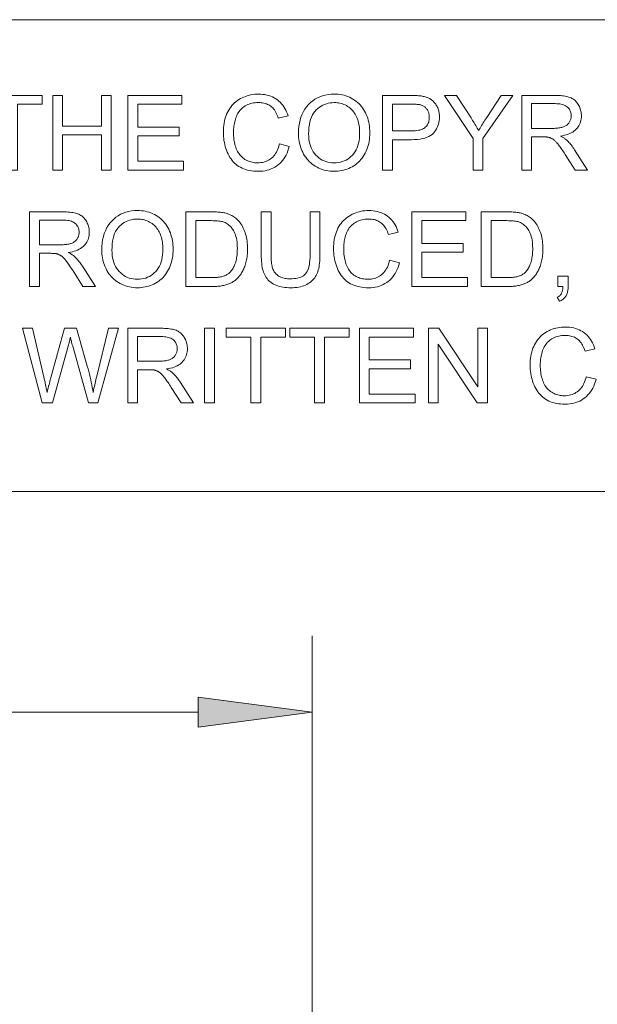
# Model space of a CAD drawing. Extents: x 5 to 415, y 5 to 296.
# Tile 46 of 58: x 301 to 316, y 265 to 291. Entities that reach past the tile are written whole.
import ezdxf

# ---------------------------------------------------------------- set-up
doc = ezdxf.new("R2010")
doc.units = 0

msp = doc.modelspace()

# ---------------------------------------------------------------- linework, layer by layer
at = {"color": 7, "lineweight": 13}
for p, q in [((10, 291), (410, 291)), ((410, 278.671722), (271.252686, 278.671722)), ((139.481934, 272.896545), (305.933258, 272.896545))]:
    msp.add_line(p, q, dxfattribs=at)
at = {"color": 7, "lineweight": 13, "ltscale": 0.407489}
msp.add_line((308.907593, 258.596985), (308.907593, 274.896545), dxfattribs=at)
at = {"color": 7, "lineweight": 13}
for points in [[(300.955017, 287.070587), (300.955017, 288.790466), (300.312561, 288.790466), (300.312561, 289.020599), (301.858185, 289.020599), (301.858185, 288.790466), (301.213074, 288.790466), (301.213074, 287.070587)], [(302.130859, 287.070587), (302.130859, 289.020599), (302.388916, 289.020599), (302.388916, 288.219849), (303.402496, 288.219849), (303.402496, 289.020599), (303.660522, 289.020599), (303.660522, 287.070587), (303.402496, 287.070587), (303.402496, 287.989716), (302.388916, 287.989716), (302.388916, 287.070587)], [(304.09549, 287.070587), (304.09549, 289.020599), (305.505463, 289.020599), (305.505463, 288.790466), (304.353546, 288.790466), (304.353546, 288.193237), (305.432312, 288.193237), (305.432312, 287.964447), (304.353546, 287.964447), (304.353546, 287.30069), (305.55069, 287.30069), (305.55069, 287.070587)], [(308.055359, 287.754272), (308.313416, 287.689117), (308.295868, 287.627045), (308.275757, 287.567993), (308.253052, 287.511963), (308.227722, 287.458923), (308.199829, 287.408936), (308.169342, 287.361969), (308.136261, 287.318024), (308.100586, 287.277069), (308.062317, 287.239166), (308.021423, 287.204254), (307.978333, 287.172546), (307.93335, 287.144165), (307.886505, 287.119141), (307.837769, 287.097443), (307.78717, 287.079071), (307.73468, 287.064056), (307.680328, 287.052368), (307.624084, 287.044006), (307.565979, 287.039001), (307.506012, 287.037323), (307.444122, 287.038605), (307.384613, 287.04248), (307.327454, 287.048889), (307.272644, 287.057861), (307.220184, 287.069427), (307.170074, 287.083557), (307.122345, 287.10022), (307.076935, 287.119476), (307.033905, 287.141296), (306.993225, 287.16568), (306.954651, 287.192505), (306.917999, 287.221649), (306.883209, 287.253052), (306.850311, 287.286804), (306.819305, 287.322815), (306.790192, 287.361145), (306.76297, 287.401764), (306.73761, 287.444702), (306.714172, 287.489929), (306.692627, 287.537476), (306.673035, 287.586517), (306.655518, 287.636261), (306.640045, 287.686768), (306.626648, 287.737946), (306.615295, 287.789856), (306.606018, 287.842499), (306.598816, 287.895844), (306.593658, 287.949921), (306.590546, 288.0047), (306.589539, 288.060211), (306.590698, 288.120361), (306.594177, 288.178955), (306.600006, 288.235992), (306.608154, 288.291443), (306.618622, 288.345367), (306.631439, 288.397736), (306.646545, 288.448547), (306.664001, 288.497772), (306.683807, 288.545471), (306.705902, 288.591614), (306.730164, 288.635895), (306.756409, 288.677979), (306.784607, 288.717865), (306.814758, 288.755585), (306.846924, 288.791138), (306.881012, 288.824493), (306.917084, 288.855682), (306.955139, 288.884674), (306.995148, 288.911499), (307.037109, 288.936127), (307.080505, 288.958496), (307.124786, 288.978516), (307.169891, 288.996155), (307.215881, 289.011475), (307.262756, 289.024414), (307.310455, 289.035004), (307.359039, 289.043243), (307.408508, 289.049133), (307.458801, 289.052673), (307.509979, 289.053833), (307.567596, 289.052338), (307.623322, 289.047882), (307.677185, 289.040436), (307.729187, 289.029999), (307.779358, 289.016602), (307.827637, 289.000214), (307.874054, 288.980835), (307.91861, 288.958496), (307.961304, 288.933167), (308.002136, 288.904877), (308.040833, 288.873871), (308.077118, 288.840424), (308.110962, 288.804596), (308.142395, 288.766327), (308.171417, 288.725616), (308.197998, 288.682526), (308.222168, 288.636993), (308.243896, 288.58902), (308.263245, 288.538666), (308.280151, 288.48587), (308.026093, 288.425995), (308.011902, 288.467407), (307.996521, 288.5065), (307.979889, 288.543304), (307.962036, 288.577759), (307.942963, 288.609894), (307.922668, 288.63974), (307.901123, 288.667267), (307.878387, 288.692474), (307.854431, 288.715363), (307.829224, 288.735931), (307.802765, 288.754395), (307.774963, 288.770905), (307.745819, 288.785461), (307.715363, 288.798065), (307.683563, 288.808746), (307.650452, 288.817505), (307.615997, 288.82431), (307.580231, 288.829163), (307.543121, 288.832062), (307.504669, 288.833038), (307.460449, 288.83197), (307.417694, 288.828735), (307.376434, 288.823334), (307.336639, 288.815796), (307.29834, 288.806091), (307.261475, 288.79425), (307.226135, 288.780243), (307.19223, 288.764069), (307.159851, 288.745758), (307.128906, 288.725281), (307.099609, 288.703003), (307.072113, 288.67923), (307.046387, 288.653992), (307.022491, 288.627289), (307.000366, 288.599091), (306.980042, 288.569427), (306.961548, 288.538269), (306.944824, 288.505646), (306.929871, 288.471558), (306.916748, 288.435974), (306.905121, 288.399567), (306.894714, 288.362915), (306.885529, 288.326019), (306.877594, 288.28891), (306.87085, 288.251587), (306.865356, 288.21405), (306.861053, 288.17627), (306.858002, 288.138245), (306.856171, 288.100006), (306.85556, 288.061554), (306.856293, 288.012421), (306.858459, 287.964569), (306.862091, 287.917999), (306.867157, 287.872681), (306.873688, 287.828613), (306.881653, 287.785797), (306.891083, 287.744263), (306.901947, 287.70401), (306.914276, 287.665009), (306.92804, 287.627258), (306.943359, 287.591095), (306.960266, 287.556793), (306.97879, 287.524353), (306.998932, 287.493805), (307.02066, 287.465149), (307.044006, 287.438354), (307.06897, 287.413422), (307.095551, 287.390381), (307.123718, 287.369202), (307.153503, 287.349915), (307.184357, 287.332489), (307.215698, 287.316864), (307.247559, 287.303101), (307.279938, 287.291168), (307.312805, 287.281097), (307.346161, 287.272827), (307.380035, 287.266388), (307.414429, 287.26181), (307.44931, 287.259064), (307.484711, 287.258148), (307.527405, 287.259399), (307.568787, 287.263153), (307.608826, 287.269379), (307.647522, 287.278137), (307.684906, 287.289398), (307.720947, 287.303162), (307.755676, 287.319397), (307.789063, 287.338165), (307.821106, 287.359406), (307.851837, 287.383179), (307.88092, 287.409393), (307.908081, 287.438019), (307.933289, 287.469086), (307.956543, 287.502563), (307.977875, 287.538483), (307.997253, 287.576782), (308.014679, 287.617523), (308.030182, 287.660706), (308.043732, 287.706268)], [(308.552826, 288.020325), (308.55542, 288.115295), (308.563263, 288.206085), (308.576294, 288.292633), (308.594543, 288.375), (308.618011, 288.453125), (308.646667, 288.527008), (308.680573, 288.59671), (308.719666, 288.662201), (308.764008, 288.72345), (308.813538, 288.780487), (308.867188, 288.832672), (308.923889, 288.879364), (308.983612, 288.920593), (309.046356, 288.956299), (309.112152, 288.986511), (309.180969, 289.01123), (309.252838, 289.030457), (309.327728, 289.044189), (309.40564, 289.052429), (309.486603, 289.055176), (309.54007, 289.053894), (309.592468, 289.050018), (309.643799, 289.043549), (309.694092, 289.034515), (309.743317, 289.022919), (309.791473, 289.008728), (309.838562, 288.991943), (309.884583, 288.972595), (309.929535, 288.950653), (309.973419, 288.926147), (310.015747, 288.899323), (310.05603, 288.870453), (310.094238, 288.839569), (310.130371, 288.806641), (310.164459, 288.771698), (310.196503, 288.73468), (310.22644, 288.695648), (310.254364, 288.654572), (310.280182, 288.611481), (310.303955, 288.566345), (310.325592, 288.519562), (310.34491, 288.471558), (310.361969, 288.422302), (310.37677, 288.371826), (310.389282, 288.320099), (310.399506, 288.267151), (310.407471, 288.212952), (310.413147, 288.157501), (310.416565, 288.10083), (310.417694, 288.042938), (310.416504, 287.984222), (310.412903, 287.926788), (310.406921, 287.870575), (310.39856, 287.815643), (310.387756, 287.761932), (310.374603, 287.709473), (310.359039, 287.658295), (310.341095, 287.608337), (310.32074, 287.559631), (310.297974, 287.512207), (310.273041, 287.466522), (310.246094, 287.423096), (310.217163, 287.381958), (310.186249, 287.343109), (310.15332, 287.306519), (310.118408, 287.272217), (310.081512, 287.240173), (310.042603, 287.210419), (310.001709, 287.182922), (309.958801, 287.157715), (309.914551, 287.134827), (309.869629, 287.11438), (309.824005, 287.096313), (309.777679, 287.080658), (309.730682, 287.067413), (309.682983, 287.05658), (309.634583, 287.048157), (309.58551, 287.042145), (309.535736, 287.038544), (309.48526, 287.037323), (309.430786, 287.038666), (309.377472, 287.042664), (309.325317, 287.049316), (309.274353, 287.058624), (309.224548, 287.070587), (309.175934, 287.085205), (309.128479, 287.102509), (309.082184, 287.122467), (309.037048, 287.145081), (308.993103, 287.170349), (308.950806, 287.197937), (308.910583, 287.227448), (308.872467, 287.258911), (308.836456, 287.292297), (308.802551, 287.327637), (308.770752, 287.364929), (308.741058, 287.404144), (308.71344, 287.445313), (308.687958, 287.488434), (308.664551, 287.533478), (308.643341, 287.579773), (308.624329, 287.626587), (308.607574, 287.67395), (308.593048, 287.721832), (308.58075, 287.770233), (308.570709, 287.819183), (308.562897, 287.868683), (308.557312, 287.918701), (308.553955, 287.969238)], [(310.750244, 287.070587), (310.750244, 289.020599), (311.485809, 289.020599), (311.523743, 289.020386), (311.559814, 289.019836), (311.594055, 289.018921), (311.626495, 289.017609), (311.657074, 289.01593), (311.685822, 289.013885), (311.712708, 289.011475), (311.737793, 289.008667), (311.761047, 289.005493), (311.78244, 289.001953), (311.810699, 288.996735), (311.838043, 288.990662), (311.864441, 288.983704), (311.889893, 288.975891), (311.914459, 288.967224), (311.938049, 288.957672), (311.960754, 288.947266), (311.982483, 288.936005), (312.003296, 288.923859), (312.023193, 288.910858), (312.042236, 288.896881), (312.060516, 288.881836), (312.078033, 288.865692), (312.094788, 288.84848), (312.110809, 288.8302), (312.126068, 288.810852), (312.140564, 288.790405), (312.154297, 288.76889), (312.167267, 288.746307), (312.179474, 288.722626), (312.190735, 288.698181), (312.200806, 288.673248), (312.209656, 288.647858), (312.217377, 288.621979), (312.223877, 288.595612), (312.229218, 288.568756), (312.233337, 288.541443), (312.236298, 288.513641), (312.238098, 288.485352), (312.238678, 288.456604), (312.237091, 288.407623), (312.23233, 288.360168), (312.224426, 288.31424), (312.213348, 288.269836), (312.199097, 288.22699), (312.181702, 288.185638), (312.161102, 288.145844), (312.13736, 288.107574), (312.110474, 288.070831), (312.080383, 288.035614), (312.046173, 288.002869), (312.006866, 287.973602), (311.962433, 287.947754), (311.912903, 287.925354), (311.858246, 287.906433), (311.798492, 287.89093), (311.733643, 287.878845), (311.663666, 287.870239), (311.588593, 287.865082), (311.508423, 287.863342), (311.008301, 287.863342), (311.008301, 287.070587)], [(313.116577, 287.070587), (313.116577, 287.896606), (312.365051, 289.020599), (312.678955, 289.020599), (313.063354, 288.432648), (313.084503, 288.399658), (313.105347, 288.366699), (313.125885, 288.33371), (313.146149, 288.30072), (313.166138, 288.267731), (313.185791, 288.234741), (313.20517, 288.201752), (313.224274, 288.168762), (313.243042, 288.135773), (313.261566, 288.102783), (313.27948, 288.133759), (313.298157, 288.165527), (313.317596, 288.198029), (313.337738, 288.231323), (313.358673, 288.265381), (313.38031, 288.300232), (313.40271, 288.335846), (313.425842, 288.372223), (313.449738, 288.409363), (313.474396, 288.447296), (313.852142, 289.020599), (314.152771, 289.020599), (313.374634, 287.896606), (313.374634, 287.070587)], [(314.388184, 287.070587), (314.388184, 289.020599), (315.252808, 289.020599), (315.30368, 289.02005), (315.352081, 289.018494), (315.39798, 289.015869), (315.441345, 289.012177), (315.482239, 289.007446), (315.52063, 289.001678), (315.556519, 288.994843), (315.589905, 288.986969), (315.620789, 288.978027), (315.64917, 288.968048), (315.675781, 288.956726), (315.701263, 288.943817), (315.725677, 288.929291), (315.748993, 288.913147), (315.77121, 288.895386), (315.792358, 288.876038), (315.812408, 288.855042), (315.83136, 288.832489), (315.849213, 288.808289), (315.865997, 288.782501), (315.881409, 288.755615), (315.895203, 288.72818), (315.907379, 288.700165), (315.917908, 288.6716), (315.926849, 288.642487), (315.934143, 288.612823), (315.939819, 288.582581), (315.943878, 288.551788), (315.94632, 288.520447), (315.947144, 288.488525), (315.945801, 288.447693), (315.941772, 288.408142), (315.935028, 288.369904), (315.925629, 288.332947), (315.913544, 288.297333), (315.898773, 288.263), (315.881287, 288.22995), (315.861145, 288.198242), (315.838318, 288.167816), (315.812775, 288.138702), (315.784454, 288.111267), (315.753204, 288.085907), (315.719025, 288.062653), (315.681885, 288.041443), (315.641846, 288.022308), (315.598907, 288.005249), (315.553009, 287.990265), (315.504181, 287.977386), (315.452454, 287.966553), (315.397766, 287.957794), (315.417786, 287.947968), (315.436768, 287.938171), (315.454803, 287.928375), (315.471832, 287.91864), (315.487885, 287.908905), (315.50296, 287.899231), (315.517059, 287.889557), (315.530151, 287.879913), (315.542267, 287.8703), (315.553406, 287.860687), (315.575897, 287.839417), (315.598145, 287.817108), (315.620178, 287.793762), (315.641937, 287.769409), (315.663483, 287.743988), (315.684784, 287.717529), (315.705841, 287.690033), (315.726654, 287.661499), (315.747223, 287.631927), (315.767578, 287.601318), (316.10675, 287.070587), (315.782196, 287.070587), (315.524139, 287.476288), (315.501923, 287.510559), (315.48053, 287.543213), (315.4599, 287.574219), (315.440063, 287.603546), (315.421051, 287.631256), (315.402832, 287.657288), (315.385406, 287.681671), (315.368774, 287.704437), (315.352966, 287.725525), (315.337921, 287.744965), (315.323456, 287.763031), (315.309265, 287.779968), (315.29541, 287.795807), (315.28186, 287.810516), (315.268585, 287.824127), (315.255646, 287.836609), (315.242981, 287.847961), (315.230652, 287.858185), (315.218628, 287.86731), (315.206909, 287.875336), (315.195313, 287.882538), (315.183685, 287.889313), (315.171997, 287.89563), (315.160309, 287.90152), (315.14856, 287.906921), (315.136749, 287.911865), (315.124908, 287.916382), (315.113037, 287.920441), (315.101135, 287.924042), (315.089172, 287.927216), (315.079834, 287.928986), (315.069397, 287.930542), (315.057831, 287.931946), (315.045135, 287.933167), (315.031311, 287.934174), (315.016388, 287.935028), (315.000366, 287.935669), (314.983215, 287.936157), (314.964935, 287.936432), (314.945526, 287.936523), (314.64624, 287.936523), (314.64624, 287.070587)], [(308.818848, 288.016327), (308.82074, 287.947327), (308.826447, 287.881317), (308.835907, 287.818298), (308.849182, 287.75827), (308.866241, 287.701233), (308.887085, 287.647217), (308.911743, 287.596161), (308.940155, 287.548126), (308.972382, 287.503052), (309.008392, 287.460999), (309.047272, 287.422455), (309.088074, 287.38797), (309.130798, 287.357544), (309.175476, 287.331177), (309.222046, 287.308838), (309.270569, 287.290588), (309.321014, 287.276398), (309.373413, 287.266266), (309.427704, 287.260162), (309.483948, 287.258148), (309.541168, 287.260193), (309.596344, 287.266327), (309.649445, 287.276581), (309.70047, 287.290924), (309.749451, 287.309357), (309.796387, 287.331879), (309.841248, 287.358521), (309.884033, 287.389252), (309.924774, 287.424072), (309.96344, 287.462982), (309.999207, 287.505676), (310.031219, 287.551788), (310.059448, 287.601318), (310.083923, 287.654297), (310.104614, 287.710724), (310.121552, 287.770569), (310.134735, 287.833832), (310.144135, 287.900543), (310.14978, 287.970673), (310.151672, 288.04425), (310.150879, 288.091278), (310.148438, 288.137085), (310.144409, 288.181671), (310.138794, 288.225037), (310.131561, 288.267212), (310.122711, 288.308197), (310.112244, 288.347931), (310.100159, 288.386475), (310.086487, 288.423798), (310.071198, 288.45993), (310.054352, 288.494659), (310.036011, 288.527771), (310.016205, 288.559296), (309.994904, 288.589233), (309.972107, 288.617554), (309.947815, 288.644287), (309.922028, 288.669434), (309.894775, 288.692963), (309.865997, 288.714905), (309.835754, 288.73526), (309.804382, 288.753845), (309.772247, 288.770477), (309.73938, 288.785126), (309.705719, 288.797852), (309.671326, 288.808594), (309.636169, 288.817383), (309.60022, 288.824249), (309.563568, 288.829132), (309.526123, 288.832062), (309.487915, 288.833038), (309.433899, 288.831146), (309.381378, 288.8255), (309.330383, 288.816101), (309.280945, 288.802917), (309.233032, 288.78598), (309.186646, 288.765289), (309.141785, 288.740814), (309.09845, 288.712585), (309.056641, 288.680573), (309.016388, 288.644806), (308.978851, 288.604645), (308.945282, 288.559448), (308.915649, 288.509216), (308.889954, 288.453918), (308.868225, 288.393585), (308.850464, 288.328217), (308.836639, 288.257813), (308.826752, 288.182343), (308.820831, 288.101868)], [(311.008301, 288.093475), (311.512421, 288.093475), (311.560974, 288.094391), (311.606628, 288.097198), (311.649414, 288.101868), (311.68927, 288.108368), (311.726227, 288.11676), (311.760284, 288.126984), (311.791473, 288.139099), (311.819733, 288.153076), (311.845093, 288.168884), (311.867554, 288.186584), (311.887512, 288.205963), (311.905396, 288.226868), (311.921143, 288.249268), (311.934814, 288.273193), (311.946381, 288.298645), (311.955841, 288.325623), (311.963196, 288.354095), (311.968445, 288.384094), (311.971588, 288.415588), (311.972656, 288.448608), (311.972015, 288.472748), (311.970154, 288.496155), (311.967072, 288.51886), (311.962738, 288.540894), (311.957184, 288.562195), (311.950378, 288.582794), (311.942322, 288.602661), (311.933044, 288.621857), (311.922546, 288.64035), (311.910797, 288.658112), (311.898041, 288.674957), (311.884491, 288.690613), (311.870148, 288.705078), (311.855042, 288.718353), (311.839142, 288.730438), (311.822449, 288.741364), (311.804962, 288.751099), (311.786713, 288.759644), (311.76767, 288.766998), (311.747864, 288.773193), (311.733704, 288.776459), (311.717346, 288.779419), (311.698792, 288.782013), (311.67804, 288.784241), (311.65506, 288.786163), (311.629883, 288.78772), (311.602509, 288.78891), (311.572906, 288.789764), (311.541107, 288.790283), (311.50708, 288.790466), (311.008301, 288.790466)], [(314.64624, 288.159973), (315.200928, 288.159973), (315.235535, 288.160339), (315.268585, 288.161438), (315.30011, 288.163269), (315.330109, 288.165833), (315.358551, 288.169128), (315.385437, 288.173157), (315.410797, 288.177917), (315.434601, 288.18338), (315.456848, 288.189606), (315.4776, 288.196564), (315.49707, 288.204315), (315.515564, 288.212952), (315.533142, 288.222443), (315.549744, 288.232849), (315.565369, 288.24411), (315.580078, 288.256256), (315.593781, 288.269287), (315.606567, 288.283173), (315.618378, 288.297943), (315.629211, 288.313599), (315.639099, 288.329834), (315.647888, 288.346375), (315.655701, 288.363159), (315.662415, 288.380219), (315.668121, 288.397583), (315.672791, 288.415222), (315.676422, 288.433105), (315.679016, 288.451324), (315.680573, 288.469788), (315.681091, 288.488525), (315.680084, 288.515717), (315.677094, 288.541901), (315.672058, 288.567108), (315.665039, 288.591309), (315.656006, 288.614563), (315.644958, 288.63681), (315.631897, 288.658081), (315.616821, 288.678375), (315.599762, 288.697662), (315.580688, 288.715973), (315.559418, 288.73291), (315.535858, 288.748077), (315.509949, 288.761444), (315.48172, 288.77301), (315.451141, 288.782837), (315.418274, 288.790833), (315.383057, 288.797089), (315.34552, 288.801544), (315.305634, 288.804199), (315.263428, 288.805115), (314.64624, 288.805115)], [(301.526978, 284.027191), (301.526978, 285.977203), (302.391571, 285.977203), (302.442474, 285.976654), (302.490845, 285.975098), (302.536743, 285.972473), (302.580139, 285.968781), (302.621033, 285.96405), (302.659424, 285.958282), (302.695313, 285.951447), (302.728699, 285.943573), (302.759583, 285.934631), (302.787964, 285.924652), (302.814545, 285.91333), (302.840057, 285.900421), (302.864441, 285.885895), (302.887756, 285.869751), (302.910004, 285.85199), (302.931122, 285.832642), (302.951172, 285.811646), (302.970123, 285.789093), (302.988007, 285.764893), (303.004761, 285.739105), (303.020203, 285.712219), (303.033997, 285.684784), (303.046143, 285.656769), (303.056702, 285.628204), (303.065613, 285.599091), (303.072937, 285.569427), (303.078613, 285.539185), (303.082672, 285.508392), (303.085114, 285.477051), (303.085907, 285.445129), (303.084564, 285.404297), (303.080536, 285.364746), (303.073822, 285.326508), (303.064423, 285.289551), (303.052338, 285.253937), (303.037537, 285.219604), (303.020081, 285.186554), (302.999939, 285.154846), (302.977081, 285.12442), (302.951569, 285.095306), (302.923218, 285.067871), (302.891968, 285.042511), (302.857788, 285.019257), (302.820679, 284.998047), (302.78064, 284.978912), (302.737671, 284.961853), (302.691772, 284.946869), (302.642975, 284.93399), (302.591217, 284.923157), (302.53656, 284.914398), (302.556549, 284.904572), (302.575562, 284.894775), (302.593567, 284.884979), (302.610626, 284.875244), (302.626678, 284.865509), (302.641754, 284.855835), (302.655823, 284.846161), (302.668945, 284.836517), (302.681061, 284.826904), (302.6922, 284.817291), (302.714691, 284.796021), (302.736938, 284.773712), (302.758942, 284.750366), (302.780731, 284.726013), (302.802246, 284.700592), (302.823547, 284.674133), (302.844604, 284.646637), (302.865417, 284.618103), (302.886017, 284.588531), (302.906342, 284.557922), (303.245544, 284.027191), (302.920959, 284.027191), (302.662933, 284.432892), (302.640717, 284.467163), (302.619293, 284.499817), (302.598663, 284.530823), (302.578857, 284.56015), (302.559845, 284.58786), (302.541626, 284.613892), (302.5242, 284.638275), (302.507568, 284.661041), (302.49173, 284.682129), (302.476715, 284.701569), (302.462219, 284.719635), (302.448059, 284.736572), (302.434174, 284.752411), (302.420624, 284.76712), (302.407379, 284.780731), (302.394409, 284.793213), (302.381775, 284.804565), (302.369446, 284.814789), (302.357422, 284.823914), (302.345673, 284.83194), (302.334106, 284.839142), (302.322449, 284.845917), (302.310791, 284.852234), (302.299072, 284.858124), (302.287323, 284.863525), (302.275543, 284.868469), (302.263702, 284.872986), (302.251831, 284.877045), (302.239929, 284.880646), (302.227966, 284.88382), (302.218628, 284.88559), (302.20816, 284.887146), (302.196594, 284.88855), (302.183899, 284.889771), (302.170105, 284.890778), (302.155182, 284.891632), (302.13913, 284.892273), (302.121979, 284.892761), (302.103699, 284.893036), (302.08432, 284.893127), (301.785034, 284.893127), (301.785034, 284.027191)], [(303.411804, 284.976929), (303.414398, 285.071899), (303.422241, 285.162689), (303.435272, 285.249237), (303.453522, 285.331604), (303.47699, 285.409729), (303.505646, 285.483612), (303.539551, 285.553314), (303.578644, 285.618805), (303.622986, 285.680054), (303.672516, 285.737091), (303.726166, 285.789276), (303.782867, 285.835968), (303.84259, 285.877197), (303.905334, 285.912903), (303.97113, 285.943115), (304.039948, 285.967834), (304.111816, 285.987061), (304.186707, 286.000793), (304.264618, 286.009033), (304.345551, 286.01178), (304.399048, 286.010498), (304.451447, 286.006622), (304.502777, 286.000153), (304.55307, 285.991119), (304.602295, 285.979523), (304.650421, 285.965332), (304.69751, 285.948547), (304.74353, 285.929199), (304.788513, 285.907257), (304.832397, 285.882751), (304.874725, 285.855927), (304.915009, 285.827057), (304.953217, 285.796173), (304.989349, 285.763245), (305.023438, 285.728302), (305.05545, 285.691284), (305.085419, 285.652252), (305.113312, 285.611176), (305.13916, 285.568085), (305.162933, 285.522949), (305.18454, 285.476166), (305.203888, 285.428162), (305.220947, 285.378906), (305.235718, 285.32843), (305.24823, 285.276703), (305.258484, 285.223755), (305.266418, 285.169556), (305.272125, 285.114105), (305.275543, 285.057434), (305.276672, 284.999542), (305.275482, 284.940826), (305.271881, 284.883392), (305.2659, 284.827179), (305.257507, 284.772247), (305.246735, 284.718536), (305.233582, 284.666077), (305.218018, 284.614899), (305.200043, 284.564941), (305.179688, 284.516235), (305.156952, 284.468811), (305.132019, 284.423126), (305.105072, 284.3797), (305.076141, 284.338562), (305.045227, 284.299713), (305.012299, 284.263123), (304.977386, 284.228821), (304.94046, 284.196777), (304.90155, 284.167023), (304.860657, 284.139526), (304.81778, 284.114319), (304.773529, 284.091431), (304.728607, 284.070984), (304.682983, 284.052917), (304.636658, 284.037262), (304.589661, 284.024017), (304.541962, 284.013184), (304.493561, 284.004761), (304.444458, 283.998749), (304.394714, 283.995148), (304.344238, 283.993927), (304.289734, 283.99527), (304.23645, 283.999268), (304.184296, 284.00592), (304.133331, 284.015228), (304.083527, 284.027191), (304.034882, 284.041809), (303.987427, 284.059113), (303.941132, 284.079071), (303.896027, 284.101685), (303.852081, 284.126953), (303.809753, 284.154541), (303.769562, 284.184052), (303.731445, 284.215515), (303.695435, 284.248901), (303.66153, 284.284241), (303.62973, 284.321533), (303.600037, 284.360748), (303.572418, 284.401917), (303.546936, 284.445038), (303.523529, 284.490082), (303.502289, 284.536377), (303.483307, 284.583191), (303.466553, 284.630554), (303.452026, 284.678436), (303.439728, 284.726837), (303.429688, 284.775787), (303.421844, 284.825287), (303.41626, 284.875305), (303.412903, 284.925842)], [(305.609192, 284.027191), (305.609192, 285.977203), (306.280945, 285.977203), (306.325348, 285.976898), (306.367615, 285.976074), (306.407715, 285.97467), (306.445648, 285.972717), (306.481445, 285.970215), (306.515076, 285.967133), (306.54657, 285.963501), (306.575897, 285.95932), (306.603088, 285.954559), (306.628113, 285.949249), (306.661133, 285.940918), (306.693176, 285.931335), (306.724243, 285.920502), (306.754303, 285.908386), (306.783386, 285.89505), (306.811493, 285.880463), (306.838623, 285.864624), (306.864746, 285.847534), (306.889923, 285.829193), (306.914093, 285.809601), (306.944153, 285.782806), (306.972687, 285.754547), (306.999664, 285.724854), (307.025085, 285.693695), (307.04892, 285.661102), (307.071228, 285.627075), (307.09198, 285.591583), (307.111145, 285.554626), (307.128784, 285.516235), (307.144867, 285.476379), (307.159393, 285.435242), (307.172394, 285.392944), (307.183868, 285.349487), (307.193817, 285.30484), (307.20224, 285.259064), (307.209106, 285.212128), (307.214478, 285.164063), (307.218292, 285.114807), (307.220581, 285.064392), (307.221344, 285.012817), (307.220825, 284.968903), (307.219269, 284.925995), (307.216675, 284.884094), (307.213043, 284.843201), (307.208374, 284.803345), (307.202667, 284.764465), (307.195923, 284.726624), (307.188141, 284.689758), (307.179321, 284.653931), (307.169464, 284.61911), (307.158813, 284.585388), (307.147552, 284.552826), (307.135712, 284.521484), (307.123291, 284.491302), (307.110291, 284.462311), (307.09668, 284.434509), (307.08252, 284.407898), (307.067749, 284.382446), (307.052399, 284.358185), (307.036469, 284.335114), (307.020081, 284.31311), (307.003387, 284.292084), (306.986389, 284.272003), (306.969086, 284.252869), (306.951477, 284.23468), (306.933594, 284.217468), (306.915375, 284.201233), (306.896851, 284.185944), (306.878021, 284.1716), (306.858887, 284.158203), (306.839203, 284.14563), (306.818726, 284.133667), (306.797424, 284.122314), (306.77536, 284.111603), (306.752472, 284.101501), (306.72879, 284.092041), (306.704315, 284.083221), (306.679047, 284.074982), (306.652985, 284.067413), (306.626099, 284.060455), (306.598419, 284.054138), (306.569946, 284.048462), (306.540649, 284.043488), (306.510529, 284.039154), (306.479614, 284.035492), (306.447876, 284.032501), (306.415344, 284.030182), (306.381989, 284.028534), (306.347839, 284.027527), (306.312866, 284.027191)], [(308.85611, 285.977203), (309.114136, 285.977203), (309.114136, 284.850555), (309.113495, 284.792969), (309.111481, 284.737823), (309.108154, 284.685059), (309.103516, 284.634766), (309.097534, 284.586853), (309.09021, 284.541382), (309.081573, 284.498322), (309.071594, 284.457672), (309.060272, 284.419464), (309.047638, 284.383667), (309.033264, 284.349731), (309.016754, 284.317078), (308.998108, 284.285736), (308.977295, 284.255646), (308.954376, 284.226868), (308.929291, 284.199402), (308.902069, 284.173187), (308.872711, 284.148285), (308.841187, 284.124664), (308.807556, 284.102356), (308.771759, 284.081757), (308.733765, 284.063324), (308.693634, 284.047058), (308.651337, 284.032959), (308.606873, 284.021027), (308.560211, 284.011292), (308.511414, 284.003693), (308.460449, 283.99826), (308.407288, 283.995026), (308.35199, 283.993927), (308.298157, 283.994873), (308.246368, 283.997711), (308.196533, 284.002441), (308.148743, 284.009033), (308.102905, 284.017548), (308.059082, 284.027924), (308.017242, 284.040222), (307.977417, 284.054382), (307.939575, 284.070435), (307.903717, 284.088379), (307.869873, 284.108124), (307.838013, 284.129547), (307.808136, 284.152649), (307.780273, 284.17746), (307.754395, 284.203949), (307.73053, 284.232117), (307.708649, 284.261993), (307.688751, 284.293549), (307.670868, 284.326782), (307.654968, 284.361725), (307.640808, 284.398804), (307.628174, 284.438538), (307.616974, 284.480865), (307.6073, 284.525818), (307.599121, 284.573395), (307.592407, 284.623566), (307.587189, 284.676392), (307.583466, 284.731812), (307.581238, 284.789886), (307.580505, 284.850555), (307.580505, 285.977203), (307.838531, 285.977203), (307.838531, 284.851898), (307.83902, 284.802399), (307.840424, 284.755615), (307.842773, 284.711487), (307.8461, 284.670013), (307.850342, 284.631256), (307.85553, 284.595154), (307.861664, 284.561707), (307.868774, 284.530945), (307.87677, 284.502869), (307.885742, 284.477448), (307.895874, 284.453918), (307.907349, 284.431519), (307.920197, 284.410187), (307.934387, 284.389984), (307.949951, 284.37088), (307.966858, 284.352875), (307.985107, 284.335968), (308.00473, 284.32016), (308.025696, 284.305481), (308.048035, 284.291901), (308.071564, 284.27951), (308.0961, 284.268433), (308.121674, 284.258636), (308.148285, 284.250183), (308.175903, 284.243011), (308.204529, 284.237152), (308.234222, 284.232574), (308.264893, 284.229309), (308.296631, 284.227356), (308.329346, 284.226715), (308.384644, 284.227997), (308.436676, 284.231873), (308.485413, 284.238312), (308.530914, 284.247345), (308.57312, 284.258972), (308.612061, 284.273163), (308.647705, 284.289948), (308.680084, 284.309296), (308.709229, 284.331238), (308.735046, 284.355743), (308.758057, 284.383911), (308.778625, 284.41687), (308.796783, 284.45459), (308.812531, 284.49704), (308.825836, 284.544281), (308.836731, 284.596283), (308.845215, 284.653046), (308.851257, 284.714569), (308.854889, 284.780853), (308.85611, 284.851898)], [(310.93512, 284.710876), (311.193176, 284.645721), (311.175659, 284.583649), (311.155518, 284.524597), (311.132813, 284.468567), (311.107513, 284.415527), (311.07962, 284.36554), (311.049133, 284.318573), (311.016022, 284.274628), (310.980347, 284.233673), (310.942078, 284.19577), (310.901215, 284.160858), (310.858093, 284.12915), (310.81311, 284.100769), (310.766266, 284.075745), (310.717529, 284.054047), (310.666931, 284.035675), (310.614441, 284.02066), (310.560089, 284.008972), (310.503876, 284.00061), (310.44577, 283.995605), (310.385773, 283.993927), (310.323914, 283.995209), (310.264374, 283.999084), (310.207214, 284.005493), (310.152405, 284.014465), (310.099976, 284.026031), (310.049866, 284.040161), (310.002106, 284.056824), (309.956726, 284.07608), (309.913696, 284.0979), (309.872986, 284.122284), (309.834442, 284.149109), (309.79776, 284.178253), (309.763, 284.209656), (309.730103, 284.243408), (309.699097, 284.279419), (309.669983, 284.317749), (309.642731, 284.358368), (309.617401, 284.401306), (309.593964, 284.446533), (309.572388, 284.49408), (309.552795, 284.543121), (309.535278, 284.592865), (309.519806, 284.643372), (309.506409, 284.69455), (309.495056, 284.74646), (309.485779, 284.799103), (309.478577, 284.852448), (309.473419, 284.906525), (309.470337, 284.961304), (309.469299, 285.016815), (309.470459, 285.076965), (309.473969, 285.135559), (309.479767, 285.192596), (309.487915, 285.248047), (309.498413, 285.301971), (309.5112, 285.35434), (309.526337, 285.405151), (309.543793, 285.454376), (309.563568, 285.502075), (309.585693, 285.548218), (309.609955, 285.592499), (309.636169, 285.634583), (309.664368, 285.674469), (309.69455, 285.712189), (309.726685, 285.747742), (309.760803, 285.781097), (309.796875, 285.812286), (309.8349, 285.841278), (309.874908, 285.868103), (309.916901, 285.892731), (309.960297, 285.9151), (310.004547, 285.93512), (310.049683, 285.952759), (310.095673, 285.968079), (310.142517, 285.981018), (310.190247, 285.991608), (310.238831, 285.999847), (310.288269, 286.005737), (310.338593, 286.009277), (310.389771, 286.010437), (310.447357, 286.008942), (310.503082, 286.004486), (310.556976, 285.99704), (310.608978, 285.986603), (310.659119, 285.973206), (310.707397, 285.956818), (310.753815, 285.937439), (310.798401, 285.9151), (310.841095, 285.889771), (310.881927, 285.861481), (310.920624, 285.830475), (310.956879, 285.797028), (310.990753, 285.7612), (311.022156, 285.722931), (311.051178, 285.68222), (311.077759, 285.63913), (311.101929, 285.593597), (311.123688, 285.545624), (311.143005, 285.49527), (311.159912, 285.442474), (310.905853, 285.382599), (310.891693, 285.424011), (310.876282, 285.463104), (310.85965, 285.499908), (310.841797, 285.534363), (310.822723, 285.566498), (310.802429, 285.596344), (310.780914, 285.623871), (310.758179, 285.649078), (310.734192, 285.671967), (310.708984, 285.692535), (310.682526, 285.710999), (310.654724, 285.727509), (310.62561, 285.742065), (310.595154, 285.754669), (310.563354, 285.76535), (310.530212, 285.774109), (310.495789, 285.780914), (310.459991, 285.785767), (310.422882, 285.788666), (310.38446, 285.789642), (310.34021, 285.788574), (310.297485, 285.785339), (310.256226, 285.779938), (310.216431, 285.7724), (310.178101, 285.762695), (310.141266, 285.750854), (310.105896, 285.736847), (310.072021, 285.720673), (310.039612, 285.702362), (310.008667, 285.681885), (309.97937, 285.659607), (309.951874, 285.635834), (309.926178, 285.610596), (309.902252, 285.583893), (309.880157, 285.555695), (309.859833, 285.526031), (309.841309, 285.494873), (309.824585, 285.46225), (309.809662, 285.428162), (309.796509, 285.392578), (309.784882, 285.356171), (309.774475, 285.319519), (309.76532, 285.282623), (309.757355, 285.245514), (309.750641, 285.208191), (309.745117, 285.170654), (309.740845, 285.132874), (309.737793, 285.094849), (309.735931, 285.05661), (309.735321, 285.018158), (309.736053, 284.969025), (309.73822, 284.921173), (309.741852, 284.874603), (309.746948, 284.829285), (309.753448, 284.785217), (309.761414, 284.742401), (309.770844, 284.700867), (309.781738, 284.660614), (309.794037, 284.621613), (309.807831, 284.583862), (309.82312, 284.547699), (309.840027, 284.513397), (309.858551, 284.480957), (309.878693, 284.450409), (309.900452, 284.421753), (309.923798, 284.394958), (309.948761, 284.370026), (309.975311, 284.346985), (310.00351, 284.325806), (310.033295, 284.306519), (310.064117, 284.289093), (310.09549, 284.273468), (310.12735, 284.259705), (310.159698, 284.247772), (310.192566, 284.237701), (310.225952, 284.229431), (310.259827, 284.222992), (310.29422, 284.218414), (310.329102, 284.215668), (310.364502, 284.214752), (310.407196, 284.216003), (310.448547, 284.219757), (310.488586, 284.225983), (310.527313, 284.234741), (310.564667, 284.246002), (310.600739, 284.259766), (310.635437, 284.276001), (310.668823, 284.294769), (310.700897, 284.31601), (310.731628, 284.339783), (310.760712, 284.365997), (310.787842, 284.394623), (310.813049, 284.42569), (310.836334, 284.459167), (310.857635, 284.495087), (310.877014, 284.533386), (310.89447, 284.574127), (310.909973, 284.61731), (310.923523, 284.662872)], [(311.516418, 284.027191), (311.516418, 285.977203), (312.926361, 285.977203), (312.926361, 285.74707), (311.774445, 285.74707), (311.774445, 285.149841), (312.85321, 285.149841), (312.85321, 284.921051), (311.774445, 284.921051), (311.774445, 284.257294), (312.971588, 284.257294), (312.971588, 284.027191)], [(313.328064, 284.027191), (313.328064, 285.977203), (313.999786, 285.977203), (314.04422, 285.976898), (314.086456, 285.976074), (314.126587, 285.97467), (314.16452, 285.972717), (314.200317, 285.970215), (314.233948, 285.967133), (314.265442, 285.963501), (314.294769, 285.95932), (314.32193, 285.954559), (314.346954, 285.949249), (314.380005, 285.940918), (314.412048, 285.931335), (314.443085, 285.920502), (314.473175, 285.908386), (314.502258, 285.89505), (314.530365, 285.880463), (314.557495, 285.864624), (314.583618, 285.847534), (314.608765, 285.829193), (314.632935, 285.809601), (314.663025, 285.782806), (314.691559, 285.754547), (314.718506, 285.724854), (314.743927, 285.693695), (314.767792, 285.661102), (314.7901, 285.627075), (314.810822, 285.591583), (314.830017, 285.554626), (314.847656, 285.516235), (314.863708, 285.476379), (314.878265, 285.435242), (314.891266, 285.392944), (314.90274, 285.349487), (314.912659, 285.30484), (314.921082, 285.259064), (314.927979, 285.212128), (314.933319, 285.164063), (314.937134, 285.114807), (314.939453, 285.064392), (314.940216, 285.012817), (314.939697, 284.968903), (314.938141, 284.925995), (314.935547, 284.884094), (314.931915, 284.843201), (314.927246, 284.803345), (314.921539, 284.764465), (314.914795, 284.726624), (314.907013, 284.689758), (314.898193, 284.653931), (314.888336, 284.61911), (314.877655, 284.585388), (314.866394, 284.552826), (314.854584, 284.521484), (314.842163, 284.491302), (314.829132, 284.462311), (314.815552, 284.434509), (314.801361, 284.407898), (314.786591, 284.382446), (314.77124, 284.358185), (314.75531, 284.335114), (314.738953, 284.31311), (314.72226, 284.292084), (314.705261, 284.272003), (314.687958, 284.252869), (314.670349, 284.23468), (314.652435, 284.217468), (314.634216, 284.201233), (314.615692, 284.185944), (314.596863, 284.1716), (314.577759, 284.158203), (314.558044, 284.14563), (314.537567, 284.133667), (314.516296, 284.122314), (314.494202, 284.111603), (314.471313, 284.101501), (314.447662, 284.092041), (314.423187, 284.083221), (314.397919, 284.074982), (314.371826, 284.067413), (314.344971, 284.060455), (314.317291, 284.054138), (314.288818, 284.048462), (314.259521, 284.043488), (314.229401, 284.039154), (314.198486, 284.035492), (314.166748, 284.032501), (314.134216, 284.030182), (314.100861, 284.028534), (314.066681, 284.027527), (314.031708, 284.027191)], [(301.785034, 285.116577), (302.339691, 285.116577), (302.374298, 285.116943), (302.407379, 285.118042), (302.438904, 285.119873), (302.468872, 285.122437), (302.497314, 285.125732), (302.524231, 285.129761), (302.549561, 285.134521), (302.573364, 285.139984), (302.595642, 285.14621), (302.616364, 285.153168), (302.635834, 285.160919), (302.654358, 285.169556), (302.671906, 285.179047), (302.688507, 285.189453), (302.704163, 285.200714), (302.718842, 285.21286), (302.732574, 285.225891), (302.745331, 285.239777), (302.757141, 285.254547), (302.768005, 285.270203), (302.777863, 285.286438), (302.786682, 285.302979), (302.794464, 285.319763), (302.801208, 285.336823), (302.806915, 285.354187), (302.811584, 285.371826), (302.815216, 285.389709), (302.81781, 285.407928), (302.819366, 285.426392), (302.819885, 285.445129), (302.818878, 285.472321), (302.815857, 285.498505), (302.810852, 285.523712), (302.803802, 285.547913), (302.794769, 285.571167), (302.783722, 285.593414), (302.77066, 285.614685), (302.755615, 285.634979), (302.738525, 285.654266), (302.719452, 285.672577), (302.698212, 285.689514), (302.674622, 285.704681), (302.648712, 285.718048), (302.620483, 285.729614), (302.589935, 285.739441), (302.557037, 285.747437), (302.52182, 285.753693), (302.484283, 285.758148), (302.444397, 285.760803), (302.402222, 285.761719), (301.785034, 285.761719)], [(303.677826, 284.972931), (303.679718, 284.903931), (303.685425, 284.837921), (303.694885, 284.774902), (303.70816, 284.714874), (303.72522, 284.657837), (303.746063, 284.603821), (303.770691, 284.552765), (303.799133, 284.50473), (303.83136, 284.459656), (303.867371, 284.417603), (303.90625, 284.379059), (303.947052, 284.344574), (303.989777, 284.314148), (304.034454, 284.287781), (304.081024, 284.265442), (304.129547, 284.247192), (304.179993, 284.233002), (304.232361, 284.22287), (304.286682, 284.216766), (304.342896, 284.214752), (304.400146, 284.216797), (304.455292, 284.222931), (304.508423, 284.233185), (304.559448, 284.247528), (304.608429, 284.265961), (304.655365, 284.288483), (304.700226, 284.315125), (304.743011, 284.345856), (304.783752, 284.380676), (304.822418, 284.419586), (304.858185, 284.46228), (304.890167, 284.508392), (304.918396, 284.557922), (304.942871, 284.610901), (304.963593, 284.667328), (304.98053, 284.727173), (304.993713, 284.790436), (305.003113, 284.857147), (305.008759, 284.927277), (305.010651, 285.000854), (305.009827, 285.047882), (305.007416, 285.093689), (305.003387, 285.138275), (304.997772, 285.181641), (304.990509, 285.223816), (304.981659, 285.264801), (304.971191, 285.304535), (304.959137, 285.343079), (304.945465, 285.380402), (304.930176, 285.416534), (304.91333, 285.451263), (304.894989, 285.484375), (304.875183, 285.5159), (304.853882, 285.545837), (304.831055, 285.574158), (304.806793, 285.600891), (304.781006, 285.626038), (304.753723, 285.649567), (304.724976, 285.671509), (304.694733, 285.691864), (304.663361, 285.710449), (304.631226, 285.727081), (304.598328, 285.74173), (304.564697, 285.754456), (304.530273, 285.765198), (304.495117, 285.773987), (304.459198, 285.780853), (304.422516, 285.785736), (304.385101, 285.788666), (304.346893, 285.789642), (304.292847, 285.78775), (304.240356, 285.782104), (304.189362, 285.772705), (304.139923, 285.759521), (304.09201, 285.742584), (304.045624, 285.721893), (304.000763, 285.697418), (303.957428, 285.669189), (303.915619, 285.637177), (303.875366, 285.60141), (303.83783, 285.561249), (303.80426, 285.516052), (303.774628, 285.46582), (303.748932, 285.410522), (303.727203, 285.350189), (303.709442, 285.284821), (303.695618, 285.214417), (303.68573, 285.138947), (303.67981, 285.058472)], [(305.867249, 284.257294), (306.2836, 284.257294), (306.32135, 284.25766), (306.357422, 284.258759), (306.391846, 284.260529), (306.424591, 284.263062), (306.455688, 284.266296), (306.485107, 284.270233), (306.512878, 284.274902), (306.538971, 284.280304), (306.563416, 284.286407), (306.586212, 284.293213), (306.607697, 284.30069), (306.628326, 284.308746), (306.648041, 284.317413), (306.66687, 284.32663), (306.684814, 284.336456), (306.701843, 284.346863), (306.717987, 284.357849), (306.733276, 284.369415), (306.74762, 284.381561), (306.761108, 284.394318), (306.779053, 284.4133), (306.796204, 284.433563), (306.812531, 284.455078), (306.828064, 284.477844), (306.842743, 284.501892), (306.856659, 284.527191), (306.86972, 284.553772), (306.881989, 284.581604), (306.893463, 284.610687), (306.904114, 284.641052), (306.913849, 284.672699), (306.922546, 284.705688), (306.930237, 284.73996), (306.93689, 284.775574), (306.942505, 284.812469), (306.947113, 284.850708), (306.950714, 284.890259), (306.953278, 284.931122), (306.954803, 284.973328), (306.955322, 285.016815), (306.954315, 285.076599), (306.951294, 285.133545), (306.946289, 285.187622), (306.93924, 285.238892), (306.930206, 285.287354), (306.919159, 285.332947), (306.906097, 285.375732), (306.891052, 285.415649), (306.873962, 285.452759), (306.854889, 285.48703), (306.834381, 285.518799), (306.812988, 285.548401), (306.790741, 285.575836), (306.767639, 285.601105), (306.743652, 285.624207), (306.718811, 285.645142), (306.693115, 285.663879), (306.666534, 285.680481), (306.639099, 285.694916), (306.610809, 285.707184), (306.588806, 285.714752), (306.56427, 285.721527), (306.53717, 285.727509), (306.507599, 285.732697), (306.475464, 285.737091), (306.440826, 285.740692), (306.403625, 285.743469), (306.363922, 285.745483), (306.321716, 285.746674), (306.276947, 285.74707), (305.867249, 285.74707)], [(313.586121, 284.257294), (314.002441, 284.257294), (314.040192, 284.25766), (314.076263, 284.258759), (314.110687, 284.260529), (314.143433, 284.263062), (314.17453, 284.266296), (314.203979, 284.270233), (314.23175, 284.274902), (314.257843, 284.280304), (314.282288, 284.286407), (314.305054, 284.293213), (314.326569, 284.30069), (314.347168, 284.308746), (314.366882, 284.317413), (314.385712, 284.32663), (314.403656, 284.336456), (314.420715, 284.346863), (314.436859, 284.357849), (314.452118, 284.369415), (314.466492, 284.381561), (314.47998, 284.394318), (314.497925, 284.4133), (314.515076, 284.433563), (314.531403, 284.455078), (314.546906, 284.477844), (314.561615, 284.501892), (314.5755, 284.527191), (314.588593, 284.553772), (314.600861, 284.581604), (314.612305, 284.610687), (314.622955, 284.641052), (314.63269, 284.672699), (314.641418, 284.705688), (314.649078, 284.73996), (314.655731, 284.775574), (314.661377, 284.812469), (314.665985, 284.850708), (314.669556, 284.890259), (314.672119, 284.931122), (314.673676, 284.973328), (314.674194, 285.016815), (314.673157, 285.076599), (314.670166, 285.133545), (314.665131, 285.187622), (314.658112, 285.238892), (314.649078, 285.287354), (314.638031, 285.332947), (314.624969, 285.375732), (314.609894, 285.415649), (314.592834, 285.452759), (314.573761, 285.48703), (314.553223, 285.518799), (314.53186, 285.548401), (314.509613, 285.575836), (314.486511, 285.601105), (314.462524, 285.624207), (314.437683, 285.645142), (314.411987, 285.663879), (314.385406, 285.680481), (314.357971, 285.694916), (314.329681, 285.707184), (314.307648, 285.714752), (314.283112, 285.721527), (314.256042, 285.727509), (314.22644, 285.732697), (314.194336, 285.737091), (314.159668, 285.740692), (314.122498, 285.743469), (314.082794, 285.745483), (314.040558, 285.746674), (313.995789, 285.74707), (313.586121, 285.74707)], [(315.327271, 284.027191), (315.327271, 284.299866), (315.599976, 284.299866), (315.599976, 284.027191), (315.599426, 283.997711), (315.597839, 283.969391), (315.595184, 283.9422), (315.591461, 283.916199), (315.58667, 283.891357), (315.580811, 283.867645), (315.573883, 283.845123), (315.565918, 283.82373), (315.556854, 283.803497), (315.546753, 283.784424), (315.535492, 283.766357), (315.52298, 283.749146), (315.509216, 283.732758), (315.494202, 283.717194), (315.477905, 283.702454), (315.460388, 283.688599), (315.44165, 283.675537), (315.421631, 283.66333), (315.40036, 283.651978), (315.377838, 283.641449), (315.31131, 283.743866), (315.32608, 283.750824), (315.340057, 283.758423), (315.35321, 283.766632), (315.365601, 283.775482), (315.377167, 283.784943), (315.387939, 283.795013), (315.397919, 283.805756), (315.407104, 283.817078), (315.415466, 283.829041), (315.423065, 283.841644), (315.429932, 283.855103), (315.436157, 283.86969), (315.441711, 283.885437), (315.446686, 283.902283), (315.450989, 283.920288), (315.454651, 283.939392), (315.457703, 283.959656), (315.460083, 283.981049), (315.461853, 284.00354), (315.462952, 284.027191)], [(301.856842, 280.983826), (301.339417, 282.933838), (301.604126, 282.933838), (301.900757, 281.655548), (301.910187, 281.615417), (301.919373, 281.575317), (301.928284, 281.535278), (301.93692, 281.4953), (301.945313, 281.455353), (301.95343, 281.415497), (301.961273, 281.375671), (301.968842, 281.335876), (301.976166, 281.296173), (301.983215, 281.2565), (301.997498, 281.316376), (302.010559, 281.370941), (302.0224, 281.420227), (302.03302, 281.464233), (302.042419, 281.50293), (302.050568, 281.536316), (302.057526, 281.564423), (302.063232, 281.58725), (302.067749, 281.604767), (302.071014, 281.616974), (302.442108, 282.933838), (302.753387, 282.933838), (303.032715, 281.946869), (303.053131, 281.873871), (303.072388, 281.801758), (303.090485, 281.73053), (303.107422, 281.660187), (303.123169, 281.590698), (303.137726, 281.522125), (303.151154, 281.454407), (303.163391, 281.387543), (303.174438, 281.321594), (303.184326, 281.2565), (303.192017, 281.294037), (303.200134, 281.332642), (303.20874, 281.372345), (303.217743, 281.413147), (303.227234, 281.455017), (303.237183, 281.498016), (303.247559, 281.542084), (303.258392, 281.58725), (303.269684, 281.633484), (303.281433, 281.680817), (303.587372, 282.933838), (303.846771, 282.933838), (303.312042, 280.983826), (303.063293, 280.983826), (302.652283, 282.469604), (302.642334, 282.505402), (302.63324, 282.538361), (302.625, 282.56842), (302.617584, 282.595581), (302.611053, 282.619904), (302.605347, 282.641357), (302.600525, 282.659912), (302.596527, 282.675629), (302.593384, 282.688446), (302.591095, 282.698395), (302.585022, 282.671906), (302.57901, 282.64624), (302.57309, 282.621368), (302.567261, 282.59729), (302.561493, 282.574005), (302.555817, 282.551544), (302.550232, 282.529846), (302.544708, 282.508972), (302.539246, 282.488892), (302.533905, 282.469604), (302.120209, 280.983826)], [(304.091492, 280.983826), (304.091492, 282.933838), (304.956116, 282.933838), (305.006989, 282.933289), (305.055389, 282.931732), (305.101288, 282.929108), (305.144653, 282.925415), (305.185547, 282.920685), (305.223938, 282.914917), (305.259827, 282.908081), (305.293213, 282.900208), (305.324097, 282.891266), (305.352478, 282.881287), (305.379089, 282.869965), (305.404572, 282.857056), (305.428986, 282.842529), (305.452301, 282.826385), (305.474518, 282.808624), (305.495667, 282.789276), (305.515717, 282.76828), (305.534668, 282.745728), (305.552521, 282.721527), (305.569305, 282.69574), (305.584717, 282.668854), (305.598511, 282.641418), (305.610687, 282.613403), (305.621216, 282.584839), (305.630157, 282.555725), (305.637451, 282.526062), (305.643127, 282.495819), (305.647186, 282.465027), (305.649628, 282.433685), (305.650452, 282.401764), (305.649109, 282.360931), (305.645081, 282.321381), (305.638367, 282.283142), (305.628937, 282.246185), (305.616852, 282.210571), (305.602081, 282.176239), (305.584595, 282.143188), (305.564453, 282.111481), (305.541626, 282.081055), (305.516083, 282.051941), (305.487762, 282.024506), (305.456512, 281.999146), (305.422333, 281.975891), (305.385193, 281.954681), (305.345184, 281.935547), (305.302216, 281.918488), (305.256317, 281.903503), (305.207489, 281.890625), (305.155762, 281.879791), (305.101074, 281.871033), (305.121094, 281.861206), (305.140076, 281.85141), (305.158112, 281.841614), (305.17514, 281.831879), (305.191223, 281.822144), (305.206268, 281.812469), (305.220367, 281.802795), (305.233459, 281.793152), (305.245575, 281.783539), (305.256714, 281.773926), (305.279205, 281.752655), (305.301453, 281.730347), (305.323486, 281.707001), (305.345245, 281.682648), (305.366791, 281.657227), (305.388092, 281.630768), (305.409149, 281.603271), (305.429962, 281.574738), (305.450531, 281.545166), (305.470886, 281.514557), (305.810059, 280.983826), (305.485504, 280.983826), (305.227448, 281.389526), (305.205231, 281.423798), (305.183838, 281.456451), (305.163208, 281.487457), (305.143372, 281.516785), (305.124359, 281.544495), (305.10614, 281.570526), (305.088715, 281.59491), (305.072083, 281.617676), (305.056274, 281.638763), (305.041229, 281.658203), (305.026764, 281.67627), (305.012573, 281.693207), (304.998718, 281.709045), (304.985168, 281.723755), (304.971893, 281.737366), (304.958954, 281.749847), (304.946289, 281.7612), (304.93396, 281.771423), (304.921936, 281.780548), (304.910217, 281.788574), (304.898621, 281.795776), (304.886993, 281.802551), (304.875305, 281.808868), (304.863617, 281.814758), (304.851868, 281.82016), (304.840057, 281.825104), (304.828217, 281.82962), (304.816345, 281.833679), (304.804443, 281.83728), (304.79248, 281.840454), (304.783142, 281.842224), (304.772705, 281.843781), (304.761139, 281.845184), (304.748444, 281.846405), (304.734619, 281.847412), (304.719696, 281.848267), (304.703674, 281.848907), (304.686523, 281.849396), (304.668243, 281.84967), (304.648834, 281.849762), (304.349548, 281.849762), (304.349548, 280.983826)], [(306.098694, 280.983826), (306.098694, 282.933838), (306.35675, 282.933838), (306.35675, 280.983826)], [(307.3078, 280.983826), (307.3078, 282.703705), (306.665344, 282.703705), (306.665344, 282.933838), (308.210968, 282.933838), (308.210968, 282.703705), (307.565857, 282.703705), (307.565857, 280.983826)], [(308.971832, 280.983826), (308.971832, 282.703705), (308.329346, 282.703705), (308.329346, 282.933838), (309.875, 282.933838), (309.875, 282.703705), (309.229858, 282.703705), (309.229858, 280.983826)], [(310.14502, 280.983826), (310.14502, 282.933838), (311.554993, 282.933838), (311.554993, 282.703705), (310.403076, 282.703705), (310.403076, 282.106476), (311.481812, 282.106476), (311.481812, 281.877686), (310.403076, 281.877686), (310.403076, 281.213928), (311.600189, 281.213928), (311.600189, 280.983826)], [(311.95401, 280.983826), (311.95401, 282.933838), (312.218719, 282.933838), (313.24292, 281.402832), (313.24292, 282.933838), (313.490356, 282.933838), (313.490356, 280.983826), (313.225647, 280.983826), (312.201416, 282.516144), (312.201416, 280.983826)], [(316.072174, 281.667511), (316.3302, 281.602356), (316.312683, 281.540283), (316.292572, 281.481232), (316.269867, 281.425201), (316.244568, 281.372162), (316.216644, 281.322174), (316.186157, 281.275208), (316.153076, 281.231262), (316.117401, 281.190308), (316.079102, 281.152405), (316.038239, 281.117493), (315.995148, 281.085785), (315.950165, 281.057404), (315.90332, 281.032379), (315.854584, 281.010681), (315.803986, 280.99231), (315.751495, 280.977295), (315.697144, 280.965607), (315.6409, 280.957245), (315.582794, 280.95224), (315.522827, 280.950562), (315.460938, 280.951843), (315.401428, 280.955719), (315.344269, 280.962128), (315.289459, 280.9711), (315.237, 280.982666), (315.18689, 280.996796), (315.13916, 281.013458), (315.09375, 281.032715), (315.05072, 281.054535), (315.01004, 281.078918), (314.971497, 281.105743), (314.934814, 281.134888), (314.900024, 281.16629), (314.867126, 281.200043), (314.836121, 281.236053), (314.807007, 281.274384), (314.779785, 281.315002), (314.754456, 281.357941), (314.730988, 281.403168), (314.709412, 281.450714), (314.68985, 281.499756), (314.672302, 281.5495), (314.65686, 281.600006), (314.643463, 281.651184), (314.632111, 281.703094), (314.622833, 281.755737), (314.615631, 281.809082), (314.610474, 281.863159), (314.607361, 281.917938), (314.606354, 281.97345), (314.607513, 282.0336), (314.610992, 282.092194), (314.616821, 282.149231), (314.624969, 282.204681), (314.635437, 282.258606), (314.648254, 282.310974), (314.663361, 282.361786), (314.680817, 282.411011), (314.700623, 282.45871), (314.722717, 282.504852), (314.746979, 282.549133), (314.773224, 282.591217), (314.801422, 282.631104), (314.831604, 282.668823), (314.863708, 282.704376), (314.897827, 282.737732), (314.933899, 282.768921), (314.971954, 282.797913), (315.011963, 282.824738), (315.053925, 282.849365), (315.097321, 282.871735), (315.141602, 282.891754), (315.186707, 282.909393), (315.232697, 282.924713), (315.279572, 282.937653), (315.327271, 282.948242), (315.375854, 282.956482), (315.425323, 282.962372), (315.475616, 282.965912), (315.526794, 282.967072), (315.584412, 282.965576), (315.640137, 282.961121), (315.694, 282.953674), (315.746002, 282.943237), (315.796173, 282.92984), (315.844452, 282.913452), (315.890869, 282.894073), (315.935425, 282.871735), (315.978119, 282.846405), (316.018951, 282.818115), (316.057648, 282.787109), (316.093933, 282.753662), (316.127777, 282.717834), (316.15921, 282.679565), (316.188232, 282.638855), (316.214813, 282.595764), (316.238983, 282.550232), (316.260742, 282.502258), (316.28006, 282.451904), (316.296967, 282.399109), (316.042908, 282.339233), (316.028717, 282.380646), (316.013306, 282.419739), (315.996704, 282.456543), (315.978851, 282.490997), (315.959778, 282.523132), (315.939484, 282.552979), (315.917938, 282.580505), (315.895203, 282.605713), (315.871246, 282.628601), (315.846039, 282.64917), (315.81958, 282.667633), (315.791779, 282.684143), (315.762634, 282.6987), (315.732178, 282.711304), (315.700378, 282.721985), (315.667267, 282.730743), (315.632813, 282.737549), (315.597046, 282.742401), (315.559937, 282.7453), (315.521484, 282.746277), (315.477264, 282.745209), (315.434509, 282.741974), (315.39325, 282.736572), (315.353455, 282.729034), (315.315155, 282.71933), (315.27832, 282.707489), (315.24295, 282.693481), (315.209045, 282.677307), (315.176636, 282.658997), (315.145721, 282.638519), (315.116425, 282.616241), (315.088928, 282.592468), (315.063202, 282.56723), (315.039307, 282.540527), (315.017181, 282.512329), (314.996887, 282.482666), (314.978363, 282.451508), (314.961609, 282.418884), (314.946686, 282.384796), (314.933563, 282.349213), (314.921936, 282.312805), (314.91153, 282.276154), (314.902344, 282.239258), (314.894409, 282.202148), (314.887665, 282.164825), (314.882172, 282.127289), (314.877869, 282.089508), (314.874817, 282.051483), (314.872986, 282.013245), (314.872375, 281.974792), (314.873108, 281.925659), (314.875275, 281.877808), (314.878906, 281.831238), (314.883972, 281.785919), (314.890503, 281.741852), (314.898468, 281.699036), (314.907898, 281.657501), (314.918762, 281.617249), (314.931091, 281.578247), (314.944855, 281.540497), (314.960175, 281.504333), (314.977081, 281.470032), (314.995605, 281.437592), (315.015747, 281.407043), (315.037476, 281.378387), (315.060822, 281.351593), (315.085785, 281.32666), (315.112366, 281.303619), (315.140533, 281.28244), (315.170319, 281.263153), (315.201172, 281.245728), (315.232513, 281.230103), (315.264374, 281.216339), (315.296753, 281.204407), (315.32962, 281.194336), (315.362976, 281.186066), (315.396851, 281.179626), (315.431244, 281.175049), (315.466125, 281.172302), (315.501526, 281.171387), (315.54422, 281.172638), (315.585602, 281.176392), (315.625641, 281.182617), (315.664337, 281.191376), (315.701721, 281.202637), (315.737762, 281.2164), (315.772491, 281.232635), (315.805878, 281.251404), (315.837921, 281.272644), (315.868652, 281.296417), (315.897736, 281.322632), (315.924896, 281.351257), (315.950104, 281.382324), (315.973358, 281.415802), (315.99469, 281.451721), (316.014069, 281.490021), (316.031494, 281.530762), (316.046997, 281.573944), (316.060547, 281.619507)], [(304.349548, 282.073212), (304.904236, 282.073212), (304.938843, 282.073578), (304.971893, 282.074677), (305.003418, 282.076508), (305.033417, 282.079071), (305.061859, 282.082367), (305.088745, 282.086395), (305.114105, 282.091156), (305.137909, 282.096619), (305.160187, 282.102844), (305.180908, 282.109802), (305.200378, 282.117554), (305.218872, 282.12619), (305.23645, 282.135681), (305.253052, 282.146088), (305.268677, 282.157349), (305.283386, 282.169495), (305.297089, 282.182526), (305.309875, 282.196411), (305.321686, 282.211182), (305.33252, 282.226837), (305.342407, 282.243073), (305.351196, 282.259613), (305.359009, 282.276398), (305.365723, 282.293457), (305.371429, 282.310822), (305.376099, 282.328461), (305.37973, 282.346344), (305.382324, 282.364563), (305.383881, 282.383026), (305.384399, 282.401764), (305.383392, 282.428955), (305.380402, 282.455139), (305.375366, 282.480347), (305.368347, 282.504547), (305.359314, 282.527802), (305.348267, 282.550049), (305.335205, 282.57132), (305.320129, 282.591614), (305.30307, 282.610901), (305.283997, 282.629211), (305.262726, 282.646149), (305.239166, 282.661316), (305.213257, 282.674683), (305.185028, 282.686249), (305.154449, 282.696075), (305.121582, 282.704071), (305.086365, 282.710327), (305.048828, 282.714783), (305.008942, 282.717438), (304.966736, 282.718353), (304.349548, 282.718353)], [(305.933258, 272.504974), (308.907593, 272.896545), (305.933258, 273.288116)]]:
    msp.add_lwpolyline(points, close=True, dxfattribs=at)
msp.add_solid([(305.933258, 272.504974), (308.907593, 272.896545), (305.933258, 272.504974), (305.933258, 273.288116)], dxfattribs=at)

doc.saveas('drawing.dxf')
